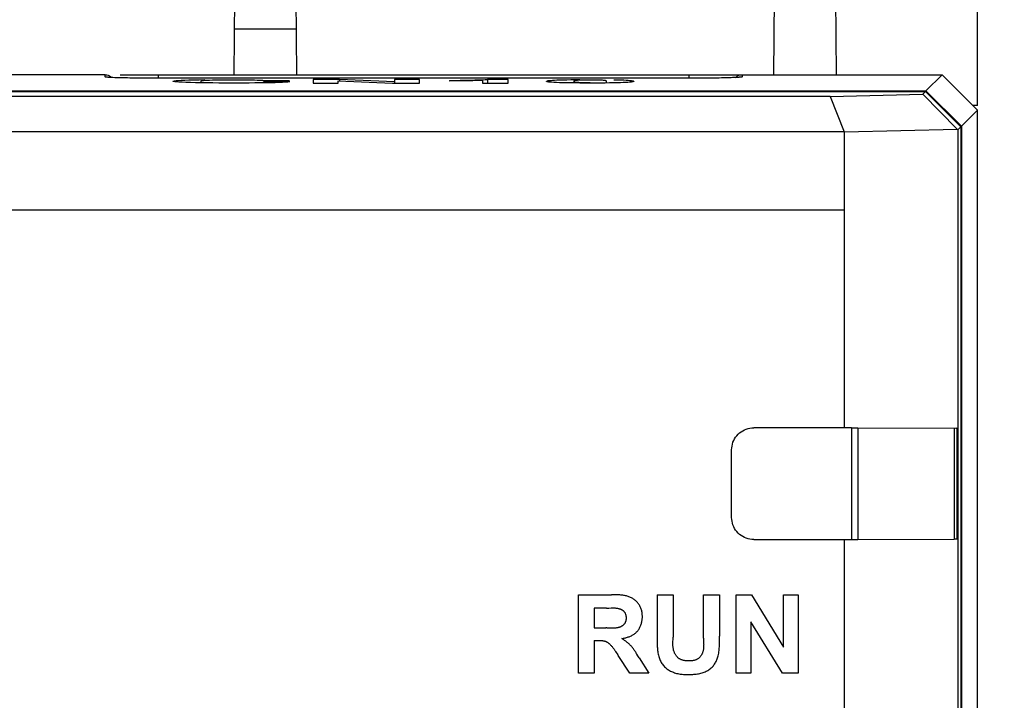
# Model space of a CAD drawing. Header units: millimetres. Extents: x 4414 to 5520, y -269 to 495.
# Tile 47 of 53: x 4968 to 4990, y 85 to 101. Entities that reach past the tile are written whole.
import ezdxf

# ---------------------------------------------------------------- set-up
doc = ezdxf.new("R2010")
doc.units = ezdxf.units.MM
doc.header["$LTSCALE"] = 23.1
doc.header["$PDMODE"] = 3
doc.header["$PDSIZE"] = 0.31
doc.layers.get('0').update_dxf_attribs({"linetype": 'CONTINUOUS'})
doc.layers.get('Defpoints').update_dxf_attribs({"linetype": 'CONTINUOUS'})
doc.layers.add('03___PRT_ALL_CURVES', color=7, linetype='CONTINUOUS')
doc.styles.get("Standard").update_dxf_attribs({"font": 'arial.ttf'})
doc.dimstyles.new('DIMSTYLE_2$0', dxfattribs={"dimtxt": 2.5, "dimasz": 3, "dimexe": 0.18, "dimexo": 0.0625, "dimgap": 0.09, "dimtad": 1, "dimdec": 0, "dimdsep": 46, "dimtxsty": 'Standard', "dimblk": '_FILLED', "dimcen": 0.09, "dimadec": 0, "dimazin": 0, "dimtp": 0.01, "dimtm": 0.01, "dimtfac": 1, "dimtdec": 0, "dimtofl": 0, "dimtmove": 0, "dimatfit": 3, "dimldrblk": '_FILLED', "dimfxl": 0, "dimtolj": 1, "dimarcsym": 0})

# ---------------------------------------------------------------- blocks, each defined once
blk = doc.blocks.new('_FILLED')
at = {"color": 0, "linetype": 'ByBlock'}
blk.add_solid([(0, 0), (-1, 0.2), (-1, -0.2)], dxfattribs=at)
blk = doc.blocks.new('*D138')
at = {"color": 0, "linetype": 'Continuous', "lineweight": -2}
for p, q in [((4985.477, 112.124), (5010.906, 112.124)), ((5008.406, 107.124), (5008.406, -77.876)), ((4969.163, -82.876), (5010.906, -82.876))]:
    blk.add_line(p, q, dxfattribs=at)
at = {"layer": 'Defpoints', "color": 0, "linetype": 'Continuous'}
for p in [(4984.477, 112.124), (4968.163, -82.876), (5008.406, -82.876)]:
    blk.add_point(p, dxfattribs=at)
at = {"color": 0, "linetype": 'Continuous', "lineweight": -2, "xscale": 5, "yscale": 5, "zscale": 5}
for p, rotation in [((5008.406, 112.124), 90), ((5008.406, -82.876), 270)]:
    blk.add_blockref('_FILLED', p, dxfattribs=dict(at, rotation=rotation))
at = {"color": 0, "linetype": 'Continuous', "insert": (5002.24, 15.06), "char_height": 7.5, "attachment_point": 5, "rotation": 90}
blk.add_mtext('\\A1;195(7.68)', dxfattribs=at)

msp = doc.modelspace()

# ---------------------------------------------------------------- linework, layer by layer
at = {"color": 0, "linetype": 'Continuous'}
for p, q in [((4972.668, 99.624), (4972.777, 112.124)), ((4974.086, 99.624), (4973.977, 112.124)), ((4984.868, 99.624), (4984.975, 111.826)), ((4986.286, 99.624), (4986.18, 111.825)), ((4989.477, 98.924), (4989.477, 107.124)), ((4974.077, 100.65), (4972.677, 100.65)), ((4969.752, 99.624), (4948.278, 99.624)), ((4969.752, 99.574), (4969.752, 99.624)), ((4969.818, 99.565), (4969.811, 99.565)), ((4969.97, 99.556), (4969.928, 99.558)), ((4970.016, 99.555), (4969.97, 99.556)), ((4970.068, 99.553), (4970.016, 99.555)), ((4970.125, 99.552), (4970.068, 99.553)), ((4970.089, 99.624), (4988.677, 99.624)), ((4970.187, 99.55), (4970.125, 99.552)), ((4970.254, 99.549), (4970.187, 99.55)), ((4970.327, 99.548), (4970.254, 99.549)), ((4970.502, 99.545), (4970.404, 99.546)), ((4970.528, 99.545), (4970.444, 99.546)), ((4970.662, 99.544), (4970.572, 99.545)), ((4970.854, 99.543), (4970.716, 99.543)), ((4970.952, 99.543), (4970.814, 99.543)), ((4970.952, 99.624), (4970.952, 99.543)), ((4983.016, 99.543), (4970.952, 99.543)), ((4974.454, 99.515), (4974.454, 99.435)), ((4975.048, 99.515), (4974.454, 99.515)), ((4975.048, 99.515), (4975.048, 99.488)), ((4976.295, 99.462), (4975.048, 99.515)), ((4976.295, 99.515), (4976.295, 99.435)), ((4976.863, 99.515), (4976.295, 99.515)), ((4976.863, 99.435), (4976.863, 99.515)), ((4978.395, 99.515), (4978.395, 99.435)), ((4978.866, 99.515), (4978.395, 99.515)), ((4978.866, 99.435), (4978.866, 99.515)), ((4982.952, 99.624), (4982.952, 99.543)), ((4983.036, 99.543), (4982.952, 99.543)), ((4983.214, 99.544), (4983.08, 99.543)), ((4983.293, 99.544), (4983.21, 99.544)), ((4983.423, 99.545), (4983.293, 99.544)), ((4983.495, 99.546), (4983.373, 99.545)), ((4983.522, 99.547), (4983.449, 99.546)), ((4983.59, 99.548), (4983.522, 99.547)), ((4983.686, 99.55), (4983.623, 99.548)), ((4983.744, 99.551), (4983.686, 99.55)), ((4983.778, 99.551), (4983.709, 99.55)), ((4983.799, 99.552), (4983.744, 99.551)), ((4983.849, 99.554), (4983.799, 99.552)), ((4983.895, 99.555), (4983.849, 99.554)), ((4983.937, 99.557), (4983.895, 99.555)), ((4983.974, 99.558), (4983.937, 99.557)), ((4984.007, 99.56), (4983.974, 99.558)), ((4984.036, 99.561), (4984.007, 99.56)), ((4984.116, 99.62), (4984.152, 99.624)), ((4984.152, 99.624), (4984.152, 99.574)), ((4988.31, 99.258), (4988.677, 99.624)), ((4988.677, 99.624), (4989.477, 98.824)), ((4971.917, 99.476), (4971.917, 99.44)), ((4973.315, 99.489), (4973.92, 99.493)), ((4973.928, 99.46), (4973.336, 99.465)), ((4974.454, 99.435), (4975.021, 99.435)), ((4975.021, 99.435), (4975.021, 99.488)), ((4975.021, 99.488), (4976.25, 99.435)), ((4976.25, 99.435), (4976.863, 99.435)), ((4977.536, 99.495), (4977.536, 99.481)), ((4978.286, 99.493), (4978.286, 99.435)), ((4978.286, 99.435), (4978.866, 99.435)), ((4980.348, 99.474), (4980.348, 99.436)), ((4981.089, 99.436), (4981.089, 99.475)), ((4948.644, 99.258), (4988.31, 99.258)), ((4948.657, 99.244), (4988.297, 99.244)), ((4986.141, 99.134), (4950.813, 99.134)), ((4986.141, 99.134), (4988.24, 99.187)), ((4986.141, 99.134), (4986.458, 98.334)), ((4988.24, 99.187), (4988.297, 99.244)), ((4989.017, 98.393), (4988.24, 99.187)), ((4988.297, 99.244), (4989.098, 98.444)), ((4988.31, 99.258), (4989.111, 98.457)), ((4989.477, 98.924), (4989.377, 98.924)), ((4989.111, 98.457), (4989.477, 98.824)), ((4989.477, -69.576), (4989.477, 98.824)), ((4989.032, 98.379), (4989.098, 98.444)), ((4989.098, 98.444), (4989.098, 72.742)), ((4989.111, 98.457), (4989.111, 72.255)), ((4986.458, 98.334), (4950.497, 98.334)), ((4986.467, 98.328), (4986.458, 98.334)), ((4986.467, 98.328), (4989.017, 98.393)), ((4986.467, 91.635), (4986.467, 98.328)), ((4989.032, 98.379), (4989.017, 98.393)), ((4989.032, 98.379), (4989.032, 72.747)), ((4986.629, 91.638), (4984.417, 91.638)), ((4986.629, 91.638), (4986.629, 89.111)), ((4986.629, 91.638), (4986.769, 91.637)), ((4986.769, 91.637), (4986.769, 89.111)), ((4986.769, 91.637), (4988.983, 91.626)), ((4988.951, 91.626), (4988.951, 89.122)), ((4989.012, 91.626), (4989.012, 89.123)), ((4989.032, 91.622), (4989.012, 91.626)), ((4983.917, 89.611), (4983.917, 91.138)), ((4984.417, 89.111), (4986.629, 89.111)), ((4986.467, 85.135), (4986.467, 89.114)), ((4986.629, 89.111), (4986.769, 89.111)), ((4986.769, 89.111), (4988.951, 89.122)), ((4988.991, 89.122), (4988.951, 89.122)), ((4989.004, 89.122), (4988.991, 89.122)), ((4989.012, 89.123), (4989.032, 89.127))]:
    msp.add_line(p, q, dxfattribs=at)
for points in [[(4969.752, 99.624), (4969.789, 99.62), (4969.822, 99.611), (4969.852, 99.597), (4969.88, 99.577), (4969.898, 99.56)], [(4969.781, 99.567), (4969.768, 99.569), (4969.759, 99.571), (4969.754, 99.573), (4969.752, 99.574)], [(4970.229, 99.549), (4970.152, 99.551), (4970.083, 99.553), (4970.022, 99.554), (4969.969, 99.556), (4969.922, 99.558), (4969.882, 99.56), (4969.849, 99.562), (4969.821, 99.564), (4969.799, 99.566), (4969.781, 99.567)], [(4969.928, 99.558), (4969.893, 99.56), (4969.877, 99.561), (4969.862, 99.562), (4969.849, 99.562), (4969.837, 99.563), (4969.827, 99.564), (4969.818, 99.565)], [(4970.404, 99.546), (4970.312, 99.548), (4970.229, 99.549)], [(4970.756, 99.543), (4970.607, 99.544), (4970.502, 99.545)], [(4971.286, 99.475), (4971.286, 99.476), (4971.296, 99.481), (4971.319, 99.485), (4971.355, 99.489), (4971.404, 99.493), (4971.469, 99.497), (4971.551, 99.501), (4971.647, 99.504), (4971.755, 99.507), (4971.875, 99.51), (4972.006, 99.512)], [(4977.536, 99.495), (4977.661, 99.496), (4977.78, 99.498), (4977.895, 99.5), (4978.007, 99.502), (4978.114, 99.504), (4978.207, 99.507), (4978.283, 99.509), (4978.346, 99.512), (4978.395, 99.515)], [(4979.733, 99.474), (4979.734, 99.477), (4979.74, 99.481), (4979.752, 99.485), (4979.769, 99.489), (4979.793, 99.492), (4979.825, 99.496), (4979.863, 99.499), (4979.91, 99.502), (4979.966, 99.504), (4980.031, 99.507), (4980.105, 99.509), (4980.188, 99.511), (4980.28, 99.512), (4980.379, 99.514), (4980.485, 99.514)], [(4981.257, 99.511), (4981.34, 99.509), (4981.414, 99.507), (4981.478, 99.504), (4981.534, 99.501), (4981.58, 99.498), (4981.617, 99.495), (4981.647, 99.492), (4981.671, 99.488), (4981.687, 99.484), (4981.697, 99.48), (4981.703, 99.476), (4981.704, 99.475)], [(4983.147, 99.543), (4983.081, 99.543), (4983.016, 99.543)], [(4983.352, 99.545), (4983.283, 99.544), (4983.214, 99.544)], [(4983.709, 99.55), (4983.638, 99.548), (4983.566, 99.547), (4983.495, 99.546)], [(4984.152, 99.574), (4984.144, 99.571), (4984.127, 99.568), (4984.101, 99.565), (4984.064, 99.562), (4984.018, 99.56), (4983.966, 99.557), (4983.908, 99.555), (4983.844, 99.553), (4983.778, 99.551)], [(4984.006, 99.56), (4984.024, 99.577), (4984.052, 99.597), (4984.083, 99.611), (4984.116, 99.62)], [(4984.102, 99.566), (4984.104, 99.567), (4984.105, 99.567), (4984.103, 99.566), (4984.099, 99.566), (4984.094, 99.565), (4984.087, 99.565), (4984.079, 99.564), (4984.07, 99.563), (4984.06, 99.563), (4984.048, 99.562), (4984.036, 99.561)], [(4984.152, 99.574), (4984.118, 99.571), (4984.097, 99.566)], [(4971.796, 99.442), (4971.681, 99.445), (4971.58, 99.448), (4971.494, 99.451), (4971.422, 99.455), (4971.365, 99.459), (4971.326, 99.463), (4971.301, 99.468), (4971.289, 99.472), (4971.286, 99.475)], [(4973.928, 99.46), (4973.884, 99.456), (4973.828, 99.453), (4973.762, 99.449), (4973.684, 99.446), (4973.595, 99.443), (4973.497, 99.441), (4973.386, 99.439), (4973.266, 99.437), (4973.14, 99.436), (4973.011, 99.435), (4972.876, 99.434), (4972.739, 99.434), (4972.602, 99.434), (4972.462, 99.434), (4972.324, 99.435), (4972.185, 99.436), (4972.048, 99.438), (4971.918, 99.44), (4971.796, 99.442)], [(4973.315, 99.489), (4973.282, 99.492), (4973.241, 99.494), (4973.191, 99.496), (4973.132, 99.498), (4973.064, 99.499), (4972.988, 99.501), (4972.905, 99.501), (4972.814, 99.502), (4972.721, 99.502), (4972.625, 99.502), (4972.526, 99.502), (4972.431, 99.501), (4972.341, 99.5), (4972.255, 99.499), (4972.178, 99.497), (4972.112, 99.496), (4972.055, 99.493), (4972.008, 99.491), (4971.973, 99.488), (4971.949, 99.485), (4971.931, 99.482), (4971.921, 99.479), (4971.917, 99.476), (4971.917, 99.476)], [(4978.286, 99.493), (4978.217, 99.491), (4978.144, 99.49), (4978.068, 99.488), (4977.986, 99.487), (4977.901, 99.485), (4977.813, 99.484), (4977.723, 99.483), (4977.631, 99.482), (4977.536, 99.481)], [(4980.183, 99.438), (4980.099, 99.44), (4980.024, 99.442), (4979.957, 99.445), (4979.899, 99.448), (4979.853, 99.451), (4979.816, 99.454), (4979.786, 99.457), (4979.764, 99.461), (4979.749, 99.465), (4979.739, 99.469), (4979.734, 99.473), (4979.733, 99.474)], [(4980.717, 99.434), (4980.596, 99.434), (4980.482, 99.435), (4980.375, 99.436), (4980.276, 99.437), (4980.183, 99.438)], [(4980.718, 99.503), (4980.664, 99.502), (4980.614, 99.502), (4980.569, 99.501), (4980.529, 99.501), (4980.493, 99.5), (4980.463, 99.498), (4980.44, 99.497), (4980.421, 99.496), (4980.406, 99.494), (4980.392, 99.493), (4980.382, 99.491), (4980.373, 99.489), (4980.366, 99.488), (4980.361, 99.486), (4980.357, 99.484), (4980.353, 99.482), (4980.351, 99.48), (4980.349, 99.478), (4980.348, 99.476), (4980.348, 99.474)], [(4980.348, 99.474), (4980.348, 99.474), (4980.349, 99.472), (4980.35, 99.47), (4980.352, 99.468), (4980.355, 99.466), (4980.359, 99.464), (4980.363, 99.462), (4980.37, 99.46), (4980.379, 99.458), (4980.39, 99.457), (4980.404, 99.455), (4980.42, 99.453), (4980.44, 99.452), (4980.464, 99.451), (4980.494, 99.45), (4980.529, 99.448), (4980.569, 99.448), (4980.614, 99.447), (4980.664, 99.447), (4980.718, 99.447)], [(4980.949, 99.435), (4980.837, 99.434), (4980.717, 99.434)], [(4981.089, 99.475), (4981.089, 99.477), (4981.087, 99.479), (4981.086, 99.481), (4981.083, 99.483), (4981.079, 99.485), (4981.074, 99.487), (4981.067, 99.489), (4981.058, 99.491), (4981.047, 99.492), (4981.034, 99.494), (4981.017, 99.496), (4980.998, 99.497), (4980.974, 99.498), (4980.944, 99.499), (4980.909, 99.501), (4980.869, 99.501), (4980.824, 99.502), (4980.774, 99.502), (4980.718, 99.503)], [(4981.704, 99.475), (4981.703, 99.472), (4981.697, 99.468), (4981.685, 99.464), (4981.667, 99.46), (4981.643, 99.457), (4981.611, 99.453), (4981.573, 99.45), (4981.525, 99.447), (4981.468, 99.444), (4981.402, 99.442), (4981.328, 99.44), (4981.245, 99.438), (4981.153, 99.437), (4981.054, 99.435), (4980.949, 99.435)], [(4983.917, 91.138), (4983.919, 91.182), (4983.925, 91.225), (4983.934, 91.267), (4983.947, 91.309), (4983.964, 91.349), (4983.984, 91.388), (4984.007, 91.424), (4984.034, 91.459), (4984.063, 91.491), (4984.095, 91.521), (4984.13, 91.547), (4984.167, 91.571), (4984.205, 91.591), (4984.246, 91.608), (4984.287, 91.621), (4984.33, 91.63), (4984.373, 91.636), (4984.417, 91.638)], [(4988.983, 91.626), (4988.998, 91.626), (4989.004, 91.626), (4989.008, 91.626), (4989.011, 91.626), (4989.012, 91.626)], [(4984.417, 89.111), (4984.373, 89.113), (4984.33, 89.118), (4984.287, 89.128), (4984.246, 89.141), (4984.205, 89.157), (4984.167, 89.178), (4984.13, 89.201), (4984.095, 89.228), (4984.063, 89.257), (4984.034, 89.289), (4984.007, 89.324), (4983.984, 89.361), (4983.964, 89.399), (4983.947, 89.44), (4983.934, 89.481), (4983.925, 89.523), (4983.919, 89.566), (4983.917, 89.611)], [(4989.012, 89.123), (4989.011, 89.123), (4989.008, 89.123), (4989.004, 89.122)]]:
    msp.add_lwpolyline(points, dxfattribs=at)
at = {"layer": '03___PRT_ALL_CURVES', "color": 0, "linetype": 'Continuous'}
for p, q in [((4986.467, 98.334), (4950.488, 98.334)), ((4986.467, 96.568), (4986.467, 98.334)), ((4950.488, 96.568), (4986.467, 96.568)), ((4980.452, 86.09), (4980.452, 87.858)), ((4980.452, 87.858), (4981.203, 87.858)), ((4982.235, 87.858), (4982.235, 86.886)), ((4982.235, 87.858), (4982.593, 87.858)), ((4982.593, 87.858), (4982.593, 86.9)), ((4983.282, 86.879), (4983.282, 87.858)), ((4983.282, 87.858), (4983.64, 87.858)), ((4983.64, 87.858), (4983.64, 86.928)), ((4984.018, 86.09), (4984.018, 87.858)), ((4984.018, 87.858), (4984.365, 87.858)), ((4984.365, 87.858), (4985.092, 86.673)), ((4985.092, 86.673), (4985.092, 87.858)), ((4985.092, 87.858), (4985.423, 87.858)), ((4985.423, 87.858), (4985.423, 86.09)), ((4980.81, 87.559), (4980.81, 87.11)), ((4981.088, 87.559), (4980.81, 87.559)), ((4980.81, 87.11), (4981.074, 87.11)), ((4981.131, 87.108), (4981.112, 87.109)), ((4981.17, 87.107), (4981.131, 87.108)), ((4981.19, 87.106), (4981.17, 87.107)), ((4984.349, 87.252), (4984.349, 86.09)), ((4985.066, 86.09), (4984.349, 87.252)), ((4980.81, 86.828), (4980.81, 86.09)), ((4982.235, 86.886), (4982.234, 86.801)), ((4982.591, 86.803), (4982.592, 86.846)), ((4982.592, 86.846), (4982.592, 86.868)), ((4983.64, 86.898), (4983.64, 86.928)), ((4982.59, 86.782), (4982.591, 86.803)), ((4981.293, 86.579), (4981.309, 86.553)), ((4981.342, 86.501), (4981.351, 86.489)), ((4981.615, 86.09), (4981.351, 86.489)), ((4981.797, 86.482), (4981.777, 86.514)), ((4981.826, 86.435), (4981.797, 86.482)), ((4981.826, 86.435), (4982.042, 86.09)), ((4980.81, 86.09), (4980.452, 86.09)), ((4982.042, 86.09), (4981.615, 86.09)), ((4984.349, 86.09), (4984.018, 86.09)), ((4985.423, 86.09), (4985.066, 86.09))]:
    msp.add_line(p, q, dxfattribs=at)
for points in [[(4981.434, 86.87), (4981.452, 86.873), (4981.47, 86.876), (4981.488, 86.88), (4981.507, 86.884), (4981.525, 86.889), (4981.543, 86.894), (4981.561, 86.9), (4981.579, 86.906), (4981.597, 86.912), (4981.614, 86.92), (4981.632, 86.927), (4981.649, 86.935), (4981.665, 86.944), (4981.682, 86.953), (4981.698, 86.963), (4981.713, 86.973), (4981.728, 86.984), (4981.742, 86.996), (4981.756, 87.008), (4981.769, 87.02), (4981.782, 87.034), (4981.794, 87.047), (4981.805, 87.062), (4981.816, 87.077), (4981.826, 87.092), (4981.835, 87.108), (4981.844, 87.125), (4981.852, 87.142), (4981.859, 87.159), (4981.866, 87.176), (4981.872, 87.194), (4981.878, 87.212), (4981.882, 87.23), (4981.887, 87.249), (4981.89, 87.268), (4981.893, 87.287), (4981.895, 87.305), (4981.897, 87.324), (4981.898, 87.343), (4981.899, 87.362), (4981.898, 87.382), (4981.897, 87.402), (4981.896, 87.422), (4981.894, 87.442), (4981.891, 87.461), (4981.887, 87.48), (4981.883, 87.499), (4981.878, 87.518), (4981.872, 87.537), (4981.865, 87.555), (4981.858, 87.573), (4981.85, 87.591), (4981.841, 87.608), (4981.832, 87.625), (4981.821, 87.641), (4981.81, 87.657), (4981.799, 87.672), (4981.786, 87.687), (4981.773, 87.701), (4981.76, 87.715), (4981.745, 87.728), (4981.731, 87.74), (4981.715, 87.752), (4981.7, 87.764), (4981.683, 87.774), (4981.667, 87.784), (4981.65, 87.794), (4981.633, 87.802), (4981.615, 87.81), (4981.596, 87.818), (4981.577, 87.825), (4981.557, 87.831), (4981.537, 87.836), (4981.517, 87.84), (4981.496, 87.844), (4981.476, 87.848), (4981.455, 87.85), (4981.434, 87.853), (4981.413, 87.854), (4981.392, 87.856), (4981.371, 87.857), (4981.35, 87.857), (4981.329, 87.858), (4981.308, 87.858), (4981.287, 87.858), (4981.203, 87.858)], [(4981.088, 87.559), (4981.101, 87.559), (4981.114, 87.559), (4981.127, 87.56), (4981.14, 87.56)], [(4981.14, 87.56), (4981.192, 87.562), (4981.205, 87.563), (4981.218, 87.563), (4981.231, 87.563), (4981.244, 87.563), (4981.257, 87.563), (4981.27, 87.562), (4981.283, 87.562), (4981.296, 87.561), (4981.309, 87.559), (4981.323, 87.558), (4981.336, 87.556), (4981.349, 87.553), (4981.358, 87.551), (4981.367, 87.549), (4981.375, 87.546), (4981.384, 87.544), (4981.393, 87.541), (4981.402, 87.537), (4981.41, 87.534), (4981.418, 87.53), (4981.427, 87.526), (4981.435, 87.522), (4981.442, 87.517), (4981.45, 87.513), (4981.457, 87.508), (4981.464, 87.502), (4981.471, 87.496), (4981.477, 87.49), (4981.483, 87.484), (4981.488, 87.477), (4981.493, 87.471), (4981.498, 87.464), (4981.502, 87.457), (4981.506, 87.449), (4981.51, 87.442), (4981.513, 87.434), (4981.516, 87.426), (4981.519, 87.417), (4981.521, 87.409), (4981.523, 87.401), (4981.525, 87.392), (4981.527, 87.383), (4981.528, 87.375), (4981.529, 87.366), (4981.53, 87.357), (4981.53, 87.348), (4981.531, 87.339), (4981.531, 87.33), (4981.53, 87.32), (4981.53, 87.311), (4981.529, 87.301), (4981.527, 87.292), (4981.526, 87.282), (4981.524, 87.273), (4981.521, 87.264), (4981.519, 87.255), (4981.516, 87.247), (4981.512, 87.238), (4981.508, 87.23), (4981.504, 87.222), (4981.5, 87.214), (4981.494, 87.206), (4981.489, 87.199), (4981.483, 87.193), (4981.477, 87.186), (4981.471, 87.18), (4981.464, 87.174), (4981.457, 87.168), (4981.45, 87.162), (4981.443, 87.157), (4981.435, 87.152), (4981.427, 87.148), (4981.419, 87.143), (4981.411, 87.139), (4981.403, 87.135), (4981.394, 87.132), (4981.384, 87.128), (4981.374, 87.124), (4981.363, 87.121), (4981.353, 87.118), (4981.342, 87.115), (4981.332, 87.113), (4981.321, 87.111), (4981.31, 87.11), (4981.299, 87.108), (4981.289, 87.107), (4981.278, 87.107), (4981.267, 87.106)], [(4981.112, 87.109), (4981.103, 87.109), (4981.093, 87.11), (4981.083, 87.11), (4981.074, 87.11)], [(4981.267, 87.106), (4981.257, 87.106), (4981.248, 87.105), (4981.238, 87.105), (4981.228, 87.105), (4981.219, 87.105), (4981.209, 87.105), (4981.199, 87.106), (4981.19, 87.106)], [(4980.81, 86.828), (4980.913, 86.828), (4980.923, 86.828), (4980.933, 86.828), (4980.943, 86.828), (4980.954, 86.828), (4980.964, 86.827), (4980.974, 86.826), (4980.984, 86.826), (4980.994, 86.824), (4981.004, 86.823), (4981.014, 86.822), (4981.024, 86.82), (4981.034, 86.817), (4981.044, 86.815), (4981.053, 86.812), (4981.063, 86.808), (4981.072, 86.805), (4981.081, 86.801), (4981.09, 86.796), (4981.098, 86.791), (4981.107, 86.786), (4981.115, 86.78), (4981.124, 86.775), (4981.132, 86.768), (4981.14, 86.762), (4981.148, 86.756), (4981.155, 86.749), (4981.163, 86.742), (4981.17, 86.735), (4981.181, 86.724), (4981.192, 86.713), (4981.202, 86.702), (4981.212, 86.69), (4981.222, 86.678), (4981.231, 86.666), (4981.24, 86.654), (4981.25, 86.642), (4981.258, 86.629), (4981.267, 86.617), (4981.276, 86.604), (4981.284, 86.591), (4981.293, 86.579)], [(4981.777, 86.514), (4981.768, 86.529), (4981.758, 86.545), (4981.748, 86.561), (4981.737, 86.576), (4981.727, 86.592), (4981.716, 86.607), (4981.706, 86.622), (4981.695, 86.637), (4981.684, 86.652), (4981.672, 86.666), (4981.661, 86.681), (4981.649, 86.695), (4981.636, 86.709), (4981.624, 86.722), (4981.611, 86.735), (4981.597, 86.748), (4981.584, 86.761), (4981.57, 86.773), (4981.556, 86.785), (4981.541, 86.797), (4981.526, 86.808), (4981.511, 86.819), (4981.496, 86.83), (4981.481, 86.841), (4981.465, 86.851), (4981.449, 86.861), (4981.434, 86.87)], [(4982.234, 86.801), (4982.234, 86.772), (4982.235, 86.744), (4982.235, 86.716), (4982.236, 86.687), (4982.238, 86.659), (4982.24, 86.631), (4982.243, 86.603), (4982.246, 86.575), (4982.251, 86.547), (4982.256, 86.519), (4982.262, 86.492), (4982.27, 86.465), (4982.277, 86.441), (4982.285, 86.418), (4982.294, 86.395), (4982.304, 86.373), (4982.315, 86.351), (4982.327, 86.329), (4982.34, 86.308), (4982.354, 86.288), (4982.369, 86.268), (4982.385, 86.251), (4982.401, 86.234), (4982.418, 86.217), (4982.435, 86.202), (4982.454, 86.187), (4982.473, 86.173), (4982.492, 86.16), (4982.513, 86.148), (4982.533, 86.136), (4982.554, 86.126), (4982.576, 86.116), (4982.6, 86.107), (4982.624, 86.098), (4982.649, 86.09), (4982.673, 86.084), (4982.699, 86.078), (4982.724, 86.073), (4982.75, 86.069), (4982.775, 86.066), (4982.801, 86.063), (4982.827, 86.061), (4982.853, 86.059), (4982.88, 86.058), (4982.906, 86.058), (4982.932, 86.058), (4982.958, 86.058), (4982.985, 86.058), (4983.012, 86.059), (4983.039, 86.06), (4983.065, 86.062), (4983.092, 86.065), (4983.118, 86.068), (4983.144, 86.071), (4983.171, 86.076), (4983.196, 86.081), (4983.222, 86.087), (4983.247, 86.094), (4983.273, 86.102), (4983.297, 86.112), (4983.319, 86.121), (4983.34, 86.13), (4983.361, 86.141), (4983.381, 86.152), (4983.401, 86.165), (4983.42, 86.178), (4983.438, 86.192), (4983.456, 86.207), (4983.473, 86.222), (4983.489, 86.239), (4983.504, 86.256), (4983.518, 86.273), (4983.531, 86.292), (4983.544, 86.311), (4983.555, 86.33), (4983.565, 86.35), (4983.575, 86.371), (4983.583, 86.392), (4983.591, 86.413), (4983.599, 86.434), (4983.605, 86.456), (4983.611, 86.478), (4983.618, 86.507), (4983.624, 86.537), (4983.628, 86.567), (4983.632, 86.597), (4983.635, 86.627), (4983.637, 86.657), (4983.639, 86.687), (4983.64, 86.717), (4983.64, 86.747), (4983.641, 86.777), (4983.641, 86.808), (4983.64, 86.898)], [(4983.283, 86.832), (4983.284, 86.784), (4983.284, 86.768), (4983.284, 86.752), (4983.285, 86.736), (4983.284, 86.72), (4983.284, 86.705), (4983.283, 86.689), (4983.282, 86.673), (4983.281, 86.657), (4983.279, 86.641), (4983.277, 86.626), (4983.274, 86.61), (4983.27, 86.594), (4983.266, 86.579), (4983.263, 86.567), (4983.259, 86.556), (4983.255, 86.544), (4983.25, 86.533), (4983.245, 86.521), (4983.24, 86.51), (4983.234, 86.5), (4983.228, 86.489), (4983.221, 86.479), (4983.215, 86.469), (4983.207, 86.46), (4983.2, 86.451), (4983.192, 86.442), (4983.183, 86.434), (4983.174, 86.426), (4983.165, 86.419), (4983.156, 86.412), (4983.146, 86.406), (4983.136, 86.401), (4983.126, 86.396), (4983.115, 86.391), (4983.104, 86.387), (4983.093, 86.383), (4983.082, 86.379), (4983.07, 86.376), (4983.058, 86.374), (4983.046, 86.371), (4983.034, 86.369), (4983.022, 86.368), (4983.01, 86.367), (4982.998, 86.365), (4982.985, 86.365), (4982.973, 86.364), (4982.96, 86.364), (4982.948, 86.364), (4982.934, 86.364), (4982.921, 86.365), (4982.907, 86.365), (4982.894, 86.367), (4982.88, 86.368), (4982.867, 86.37), (4982.854, 86.372), (4982.841, 86.374), (4982.828, 86.377), (4982.816, 86.38), (4982.803, 86.384), (4982.791, 86.388), (4982.779, 86.392), (4982.768, 86.397), (4982.756, 86.403), (4982.745, 86.409), (4982.734, 86.415), (4982.724, 86.422), (4982.714, 86.43), (4982.704, 86.438), (4982.695, 86.447), (4982.686, 86.456), (4982.677, 86.465), (4982.669, 86.475), (4982.661, 86.486), (4982.654, 86.496), (4982.647, 86.508), (4982.64, 86.519), (4982.634, 86.531), (4982.628, 86.543), (4982.623, 86.555), (4982.618, 86.567), (4982.614, 86.579), (4982.61, 86.592), (4982.606, 86.604), (4982.602, 86.62), (4982.599, 86.635), (4982.596, 86.65), (4982.594, 86.666), (4982.593, 86.681), (4982.591, 86.697), (4982.59, 86.712), (4982.59, 86.728)], [(4982.592, 86.868), (4982.593, 86.878), (4982.593, 86.889), (4982.593, 86.9)], [(4983.282, 86.879), (4983.282, 86.863), (4983.282, 86.848), (4983.283, 86.832)], [(4982.59, 86.728), (4982.59, 86.739), (4982.59, 86.749), (4982.59, 86.76), (4982.59, 86.771), (4982.59, 86.782)], [(4981.309, 86.553), (4981.326, 86.527), (4981.342, 86.501)]]:
    msp.add_lwpolyline(points, dxfattribs=at)

# ---------------------------------------------------------------- dimensions: what is measured, and where the dimension line sits
at = {"color": 0, "linetype": 'Continuous'}
dim = msp.add_linear_dim(base=(5008.406, -82.876), p1=(4984.477, 112.124), p2=(4968.163, -82.876), angle=270, text='<>(7.68)', dimstyle='DIMSTYLE_2$0', override={"dimscale": 2.5, "dimtxt": 3, "dimasz": 2, "dimexe": 1, "dimexo": 0.4, "dimgap": 0.5, "dimtad": 3, "dimdec": 2}, dxfattribs=at)
dim.commit()
dim.dimension.update_dxf_attribs({"geometry": '*D138', "text_midpoint": (5008.406, 15.06), "dimtype": 160})

doc.saveas('drawing.dxf')
